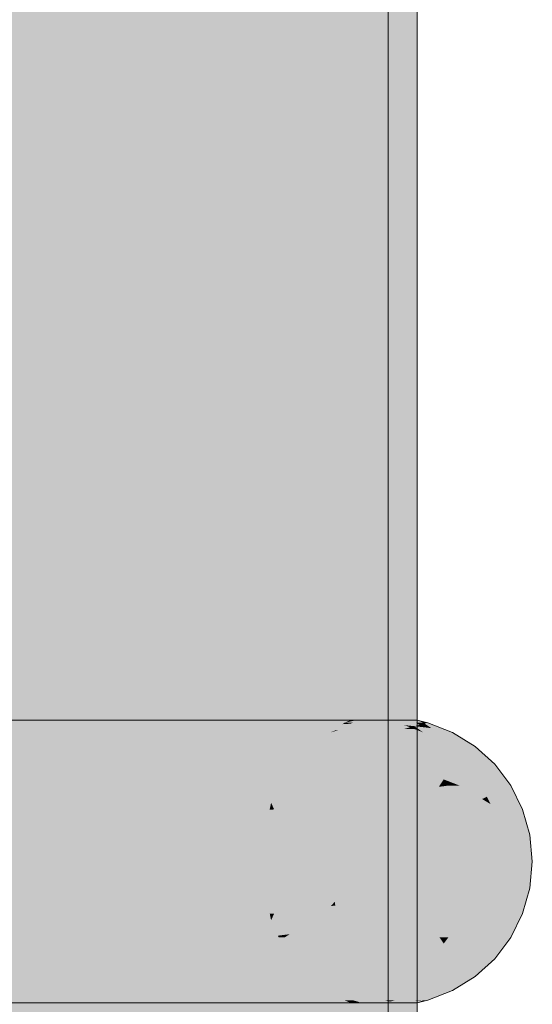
# Model space of a CAD drawing. Extents: x -299 to 601, y -39 to 381.
# Tile 128 of 252: x -132.773 to -132.595, y 137.309 to 137.65. Entities that reach past the tile are written whole.
import ezdxf

# ---------------------------------------------------------------- set-up
doc = ezdxf.new("R2010")
doc.units = 0
doc.layers.get('0').update_dxf_attribs({"lineweight": 35})
doc.layers.add('L_Bauteil', color=7, linetype='Continuous', lineweight=5, true_color=0xababab)
doc.layers.add('L_Bauteil-Shading', color=7, linetype='Continuous', lineweight=5, true_color=0xababab)

# ---------------------------------------------------------------- blocks, each defined once
blk = doc.blocks.new('Shading-A06HSX5GNL', base_point=(-134.21442, 137.3093))
at = {"layer": 'L_Bauteil-Shading', "color": 252, "true_color": 0x8c9299}
for points in [[(-132.77023, 136.30827), (-132.80396, 140.90106), (-132.84102, 136.30827), (-132.84102, 140.97038)], [(-132.80396, 140.90106), (-132.77023, 136.30827), (-132.77023, 138.5278)], [(-132.73871, 140.77898), (-132.77023, 140.83798), (-132.73871, 136.30827), (-132.77023, 138.5278)], [(-132.77023, 136.30827), (-132.73871, 136.30827), (-132.77023, 138.5278)], [(-132.75226, 137.89954), (-132.72946, 136.30827), (-132.72946, 137.90919)], [(-132.84406, 137.86066), (-132.84406, 136.30827), (-132.75226, 137.89954), (-132.72946, 136.30827)]]:
    blk.add_solid(points, dxfattribs=at)
at = {"layer": 'L_Bauteil-Shading', "color": 8, "true_color": 0x7b8086}
for points in [[(-132.71928, 140.71497), (-132.73871, 140.77898), (-132.71928, 136.30827), (-132.73871, 136.30827)], [(-132.6757, 136.30827), (-132.70691, 140.67416), (-132.71928, 136.30827), (-132.71928, 140.71497)], [(-132.70691, 140.67416), (-132.6757, 136.30827), (-132.6757, 137.10741)], [(-132.6757, 140.57129), (-132.70691, 140.67416), (-132.6757, 137.10741)], [(-132.66872, 140.54825), (-132.6757, 140.57129), (-132.66872, 136.30827), (-132.6757, 137.10741)], [(-132.67358, 137.97343), (-132.65891, 136.30827), (-132.65891, 137.98013)], [(-132.72946, 137.94791), (-132.72946, 136.30827), (-132.67358, 137.97343), (-132.65891, 136.30827)]]:
    blk.add_solid(points, dxfattribs=at)
at = {"layer": 'L_Bauteil-Shading', "color": 251, "true_color": 0x686d72}
for points in [[(-132.65695, 140.28084), (-132.65726, 140.43198), (-132.66872, 136.30827), (-132.66872, 140.54825)], [(-132.64902, 140.34828), (-132.65726, 140.43198), (-132.64902, 137.64183)], [(-132.65726, 140.43198), (-132.64902, 136.30827), (-132.64902, 137.64183)], [(-132.65695, 140.28084), (-132.66872, 136.30827), (-132.65695, 136.30827)], [(-132.64902, 136.30827), (-132.65695, 140.28084), (-132.65695, 136.30827)], [(-132.63507, 137.40727), (-132.63507, 138.86829), (-132.63765, 137.4073), (-132.63765, 138.89435)], [(-132.64902, 138.00978), (-132.64508, 136.70673), (-132.64508, 138.00983)], [(-132.64902, 138.00978), (-132.64902, 137.64183), (-132.64508, 136.70673), (-132.64626, 136.70674)], [(-132.6469, 136.30827), (-132.63765, 137.17044), (-132.6469, 138.00668), (-132.64021, 138.00984)], [(-132.64021, 138.00984), (-132.63765, 137.17044), (-132.64014, 138.00987)], [(-132.64014, 138.00987), (-132.63765, 137.17044), (-132.63765, 138.01106)], [(-132.65169, 138.00441), (-132.6469, 136.30827), (-132.6469, 138.00668)], [(-132.65891, 136.30827), (-132.6469, 136.30827), (-132.65891, 138.00099), (-132.65169, 138.00441)], [(-132.64902, 137.64183), (-132.64902, 136.70679), (-132.64626, 136.70674)], [(-132.68855, 137.40436), (-132.70576, 137.40637), (-132.71182, 137.40489), (-132.71538, 137.40637)], [(-132.68759, 137.40424), (-132.66096, 137.40587), (-132.70576, 137.40637), (-132.66023, 137.40637)], [(-132.68651, 137.40431), (-132.66389, 137.40378), (-132.66096, 137.40587)], [(-132.66389, 137.40378), (-132.66338, 137.40376), (-132.66096, 137.40587), (-132.65819, 137.40604)], [(-132.65819, 137.40604), (-132.66338, 137.40376), (-132.65257, 137.40637), (-132.6624, 137.40375)], [(-132.65257, 137.40637), (-132.6624, 137.40375), (-132.64767, 137.40445), (-132.64909, 137.40344)], [(-132.66096, 137.40587), (-132.65819, 137.40604), (-132.66023, 137.40637), (-132.65739, 137.40637)], [(-132.65257, 137.40637), (-132.65739, 137.40637), (-132.65819, 137.40604)], [(-132.63765, 137.17044), (-132.63507, 136.30827), (-132.63765, 137.4073), (-132.63507, 137.40727)], [(-132.68759, 137.40424), (-132.68855, 137.40436), (-132.70735, 137.40305), (-132.71182, 137.40489)], [(-132.68759, 137.40424), (-132.70735, 137.40305), (-132.67732, 137.40305)], [(-132.67732, 137.40305), (-132.68651, 137.40431), (-132.68759, 137.40424)], [(-132.67732, 137.40305), (-132.66507, 137.40305), (-132.68651, 137.40431), (-132.66338, 137.40376)], [(-132.66338, 137.40376), (-132.66507, 137.40305), (-132.6624, 137.40375)], [(-132.6624, 137.40375), (-132.66507, 137.40305), (-132.64909, 137.40344), (-132.64966, 137.40305)], [(-132.64966, 137.40305), (-132.6441, 137.40305), (-132.64767, 137.40445)], [(-132.68855, 137.31221), (-132.67732, 137.31352), (-132.71182, 137.31166), (-132.70735, 137.31352)], [(-132.66338, 137.31279), (-132.66507, 137.31352), (-132.68855, 137.31221), (-132.67732, 137.31352)], [(-132.66302, 137.31264), (-132.64932, 137.31328), (-132.66507, 137.31352), (-132.64966, 137.31352)], [(-132.65739, 137.3102), (-132.64932, 137.31328), (-132.66302, 137.31264)], [(-132.65739, 137.3102), (-132.65257, 137.3102), (-132.64932, 137.31328), (-132.64767, 137.31212)], [(-132.64932, 137.31328), (-132.6441, 137.31352), (-132.64966, 137.31352)], [(-132.64767, 137.31212), (-132.6441, 137.31352), (-132.64932, 137.31328)], [(-132.69939, 137.31094), (-132.68855, 137.31221), (-132.71538, 137.3102), (-132.71182, 137.31166)], [(-132.69939, 137.31094), (-132.71538, 137.3102), (-132.70576, 137.3102)], [(-132.70576, 137.3102), (-132.66023, 137.3102), (-132.69939, 137.31094), (-132.66367, 137.31261)], [(-132.69939, 137.31094), (-132.66302, 137.31264), (-132.68855, 137.31221), (-132.66338, 137.31279)], [(-132.66023, 137.3102), (-132.65739, 137.3102), (-132.66367, 137.31261), (-132.66302, 137.31264)]]:
    blk.add_solid(points, dxfattribs=at)
at = {"layer": 'L_Bauteil-Shading', "color": 8, "true_color": 0x696e73}
for points in [[(-132.76724, 137.40727), (-132.8208, 137.40727), (-132.74896, 137.407), (-132.81767, 137.40637)], [(-132.81767, 137.40637), (-132.74141, 137.40637), (-132.74896, 137.407), (-132.7328, 137.40675)], [(-132.72589, 137.40721), (-132.72543, 137.40727), (-132.74896, 137.407), (-132.76724, 137.40727)], [(-132.7328, 137.40675), (-132.72742, 137.407), (-132.74896, 137.407), (-132.72589, 137.40721)], [(-132.71538, 137.40637), (-132.71881, 137.40727), (-132.74141, 137.40637), (-132.72176, 137.40724)], [(-132.72742, 137.407), (-132.72176, 137.40724), (-132.72589, 137.40721)], [(-132.71881, 137.40727), (-132.72543, 137.40727), (-132.72589, 137.40721)], [(-132.81767, 137.3102), (-132.8208, 137.3093), (-132.74141, 137.3102), (-132.73721, 137.31)], [(-132.7328, 137.30981), (-132.73721, 137.31), (-132.76724, 137.3093), (-132.8208, 137.3093)], [(-132.73721, 137.31), (-132.71538, 137.3102), (-132.74141, 137.3102)], [(-132.72115, 137.3093), (-132.71881, 137.3093), (-132.73721, 137.31), (-132.71538, 137.3102)], [(-132.72742, 137.30957), (-132.7328, 137.30981), (-132.72543, 137.3093), (-132.76724, 137.3093)], [(-132.72543, 137.3093), (-132.72115, 137.3093), (-132.72742, 137.30957)]]:
    blk.add_solid(points, dxfattribs=at)
at = {"layer": 'L_Bauteil-Shading', "color": 8, "true_color": 0x6e7379}
for points in [[(-132.7673, 137.40456), (-132.74141, 137.40637), (-132.8161, 137.40565), (-132.81767, 137.40637)], [(-132.77428, 137.40431), (-132.7673, 137.40456), (-132.81253, 137.40521), (-132.8161, 137.40565)], [(-132.7673, 137.40456), (-132.77165, 137.40424), (-132.71538, 137.40637), (-132.76549, 137.4041)], [(-132.71538, 137.40637), (-132.74141, 137.40637), (-132.7673, 137.40456)], [(-132.71538, 137.40637), (-132.76549, 137.4041), (-132.72012, 137.40305), (-132.72112, 137.40305)], [(-132.71538, 137.40637), (-132.72012, 137.40305), (-132.71182, 137.40489)], [(-132.79472, 137.40305), (-132.78876, 137.40305), (-132.77428, 137.40431), (-132.77165, 137.40424)], [(-132.77165, 137.40424), (-132.78876, 137.40305), (-132.76549, 137.4041)], [(-132.76549, 137.4041), (-132.78876, 137.40305), (-132.72112, 137.40305)], [(-132.77165, 137.40424), (-132.7673, 137.40456), (-132.77428, 137.40431)], [(-132.72012, 137.40305), (-132.70735, 137.40305), (-132.71182, 137.40489)], [(-132.77165, 137.31232), (-132.78876, 137.31352), (-132.81253, 137.31134), (-132.79472, 137.31352)], [(-132.78876, 137.31352), (-132.77165, 137.31232), (-132.72112, 137.31352)], [(-132.77165, 137.31232), (-132.76431, 137.3118), (-132.72012, 137.31352), (-132.71861, 137.31319)], [(-132.77165, 137.31232), (-132.72012, 137.31352), (-132.72112, 137.31352)], [(-132.71861, 137.31319), (-132.70735, 137.31352), (-132.72012, 137.31352)], [(-132.71182, 137.31166), (-132.70735, 137.31352), (-132.71861, 137.31319)], [(-132.76431, 137.3118), (-132.8161, 137.31091), (-132.81767, 137.3102)], [(-132.76431, 137.3118), (-132.81767, 137.3102), (-132.74141, 137.3102)], [(-132.8161, 137.31091), (-132.76431, 137.3118), (-132.81253, 137.31134), (-132.77165, 137.31232)], [(-132.74141, 137.3102), (-132.71861, 137.31319), (-132.76431, 137.3118)], [(-132.74141, 137.3102), (-132.71538, 137.3102), (-132.71861, 137.31319), (-132.71182, 137.31166)]]:
    blk.add_solid(points, dxfattribs=at)
at = {"layer": 'L_Bauteil-Shading', "color": 252, "true_color": 0x8a8f97}
for points in [[(-132.71881, 137.3093), (-132.71881, 137.40727), (-132.81055, 137.3093), (-132.81055, 137.31914)], [(-132.71881, 137.40727), (-132.81055, 137.40727), (-132.81055, 137.31914)]]:
    blk.add_solid(points, dxfattribs=at)
at = {"layer": 'L_Bauteil-Shading', "color": 8, "true_color": 0x797e85}
for points in [[(-132.6944, 137.40727), (-132.71881, 137.40727), (-132.6944, 137.34747), (-132.71881, 137.3093)], [(-132.68388, 137.36392), (-132.68388, 137.40727), (-132.6944, 137.34747), (-132.6944, 137.40727)], [(-132.65619, 137.3093), (-132.65619, 137.40727), (-132.68388, 137.3093), (-132.68388, 137.36392)], [(-132.65619, 137.40727), (-132.68388, 137.40727), (-132.68388, 137.36392)], [(-132.68388, 137.3093), (-132.68388, 137.36392), (-132.6944, 137.3093), (-132.6944, 137.34747)], [(-132.6944, 137.34747), (-132.71881, 137.3093), (-132.6944, 137.3093)]]:
    blk.add_solid(points, dxfattribs=at)
at = {"layer": 'L_Bauteil-Shading', "color": 251, "true_color": 0x65696f}
for points in [[(-132.71794, 137.40727), (-132.71881, 137.40727), (-132.70741, 137.40649), (-132.71538, 137.40637)], [(-132.71794, 137.40727), (-132.70741, 137.40649), (-132.67966, 137.40727), (-132.66771, 137.40709)], [(-132.70741, 137.40649), (-132.71538, 137.40637), (-132.70576, 137.40637)], [(-132.66771, 137.40709), (-132.70741, 137.40649), (-132.65891, 137.40697), (-132.66022, 137.40637)], [(-132.70576, 137.40637), (-132.66023, 137.40637), (-132.70741, 137.40649), (-132.66022, 137.40637)], [(-132.66771, 137.40709), (-132.65829, 137.40724), (-132.67966, 137.40727), (-132.65822, 137.40727)], [(-132.65829, 137.40724), (-132.66771, 137.40709), (-132.65891, 137.40697)], [(-132.66023, 137.40637), (-132.65739, 137.40637), (-132.66022, 137.40637)], [(-132.66022, 137.40637), (-132.65619, 137.40727), (-132.65829, 137.40724)], [(-132.66022, 137.40637), (-132.65739, 137.40637), (-132.65619, 137.40727), (-132.65511, 137.407)], [(-132.65829, 137.40724), (-132.65619, 137.40727), (-132.65822, 137.40727)], [(-132.65257, 137.40637), (-132.65511, 137.407), (-132.65739, 137.40637)], [(-132.62514, 137.39818), (-132.6364, 137.39818), (-132.62192, 137.39525), (-132.6297, 137.39197)], [(-132.62192, 137.39525), (-132.6297, 137.39197), (-132.61832, 137.39197)], [(-132.61494, 137.39818), (-132.62514, 137.39818), (-132.62192, 137.39525)], [(-132.60812, 137.39197), (-132.61494, 137.39818), (-132.61832, 137.39197), (-132.62192, 137.39525)], [(-132.61832, 137.3246), (-132.6297, 137.3246), (-132.62155, 137.32164), (-132.6364, 137.31837)], [(-132.61494, 137.31837), (-132.60812, 137.3246), (-132.62514, 137.31837), (-132.62155, 137.32164)], [(-132.60812, 137.3246), (-132.61832, 137.3246), (-132.62155, 137.32164)], [(-132.62155, 137.32164), (-132.6364, 137.31837), (-132.62514, 137.31837)], [(-132.70576, 137.3102), (-132.71538, 137.3102), (-132.71776, 137.30931), (-132.71881, 137.3093)], [(-132.65891, 137.3096), (-132.66002, 137.31009), (-132.67966, 137.3093), (-132.71881, 137.3093)], [(-132.66023, 137.3102), (-132.70576, 137.3102), (-132.66002, 137.31009), (-132.71776, 137.30931)], [(-132.65717, 137.31012), (-132.65739, 137.3102), (-132.66002, 137.31009), (-132.66023, 137.3102)], [(-132.65717, 137.31012), (-132.66002, 137.31009), (-132.65619, 137.3093), (-132.65822, 137.3093)], [(-132.65717, 137.31012), (-132.65257, 137.3102), (-132.65739, 137.3102)], [(-132.65511, 137.30956), (-132.65257, 137.3102), (-132.65717, 137.31012)], [(-132.65717, 137.31012), (-132.65619, 137.3093), (-132.65511, 137.30956)], [(-132.65822, 137.3093), (-132.65891, 137.3096), (-132.67966, 137.3093)]]:
    blk.add_solid(points, dxfattribs=at)
at = {"layer": 'L_Bauteil-Shading', "color": 251, "true_color": 0x686c72}
for points in [[(-132.63878, 137.40727), (-132.65619, 137.40727), (-132.63878, 137.39008), (-132.65619, 137.3093)], [(-132.63507, 137.3093), (-132.63507, 137.40727), (-132.63878, 137.3093), (-132.63878, 137.39008)], [(-132.63507, 137.40727), (-132.63878, 137.40727), (-132.63878, 137.39008)], [(-132.63878, 137.39008), (-132.65619, 137.3093), (-132.63878, 137.3093)], [(-132.60612, 137.36746), (-132.61771, 137.36746), (-132.60573, 137.36317), (-132.61687, 137.35828)], [(-132.59593, 137.36746), (-132.60612, 137.36746), (-132.60573, 137.36317)], [(-132.59508, 137.35828), (-132.59593, 137.36746), (-132.60527, 137.35828), (-132.60573, 137.36317)], [(-132.60573, 137.36317), (-132.61687, 137.35828), (-132.60527, 137.35828)], [(-132.60527, 137.35828), (-132.61687, 137.35828), (-132.60567, 137.35397), (-132.61771, 137.34909)], [(-132.59593, 137.34909), (-132.59508, 137.35828), (-132.60612, 137.34909), (-132.60567, 137.35397)], [(-132.59508, 137.35828), (-132.60527, 137.35828), (-132.60567, 137.35397)], [(-132.60567, 137.35397), (-132.61771, 137.34909), (-132.60612, 137.34909)]]:
    blk.add_solid(points, dxfattribs=at)
at = {"layer": 'L_Bauteil-Shading', "color": 251, "true_color": 0x61656a}
for points in [[(-132.64897, 137.40656), (-132.65619, 137.40727), (-132.65511, 137.407)], [(-132.64897, 137.40656), (-132.64426, 137.4068), (-132.65619, 137.40727), (-132.64619, 137.40727)], [(-132.65511, 137.407), (-132.65257, 137.40637), (-132.64897, 137.40656)], [(-132.64897, 137.40656), (-132.65257, 137.40637), (-132.64641, 137.40637)], [(-132.64641, 137.40637), (-132.64252, 137.40637), (-132.64897, 137.40656), (-132.64426, 137.4068)], [(-132.64619, 137.40727), (-132.64426, 137.4068), (-132.63756, 137.40727), (-132.63728, 137.40715)], [(-132.63728, 137.40715), (-132.64426, 137.4068), (-132.63539, 137.40637), (-132.64252, 137.40637)], [(-132.63728, 137.40715), (-132.63507, 137.40727), (-132.63756, 137.40727)], [(-132.63507, 137.40727), (-132.63728, 137.40715), (-132.63292, 137.40637), (-132.63539, 137.40637)], [(-132.63292, 137.40637), (-132.63139, 137.40637), (-132.63507, 137.40727)], [(-132.64641, 137.3102), (-132.65511, 137.30956), (-132.64445, 137.30972), (-132.65619, 137.3093)], [(-132.65257, 137.3102), (-132.65511, 137.30956), (-132.64641, 137.3102)], [(-132.64641, 137.3102), (-132.64445, 137.30972), (-132.64252, 137.3102)], [(-132.63577, 137.31003), (-132.64445, 137.30972), (-132.63756, 137.3093), (-132.64619, 137.3093)], [(-132.63539, 137.3102), (-132.64252, 137.3102), (-132.63577, 137.31003), (-132.64445, 137.30972)], [(-132.63306, 137.31013), (-132.63577, 137.31003), (-132.63507, 137.3093), (-132.63756, 137.3093)], [(-132.63292, 137.3102), (-132.63539, 137.3102), (-132.63306, 137.31013), (-132.63577, 137.31003)], [(-132.63507, 137.3093), (-132.63139, 137.3102), (-132.63306, 137.31013)], [(-132.63306, 137.31013), (-132.63139, 137.3102), (-132.63292, 137.3102)], [(-132.65619, 137.3093), (-132.64619, 137.3093), (-132.64445, 137.30972)]]:
    blk.add_solid(points, dxfattribs=at)
at = {"layer": 'L_Bauteil-Shading', "color": 251, "true_color": 0x62666b}
for points in [[(-132.64185, 137.40431), (-132.65257, 137.40637), (-132.64767, 137.40445)], [(-132.64185, 137.40431), (-132.63956, 137.40558), (-132.65257, 137.40637), (-132.64641, 137.40637)], [(-132.64252, 137.40637), (-132.64641, 137.40637), (-132.64087, 137.40573)], [(-132.64252, 137.40637), (-132.64087, 137.40573), (-132.63539, 137.40637), (-132.63513, 137.40619)], [(-132.63747, 137.40479), (-132.63956, 137.40558), (-132.63947, 137.40425), (-132.64185, 137.40431)], [(-132.63513, 137.40619), (-132.64087, 137.40573), (-132.63426, 137.40562), (-132.63597, 137.40517)], [(-132.63597, 137.40517), (-132.63956, 137.40558), (-132.63747, 137.40479)], [(-132.63426, 137.40562), (-132.63597, 137.40517), (-132.63307, 137.40485)], [(-132.63513, 137.40619), (-132.63292, 137.40637), (-132.63539, 137.40637)], [(-132.63292, 137.40637), (-132.63513, 137.40619), (-132.63248, 137.40608), (-132.63426, 137.40562)], [(-132.63248, 137.40608), (-132.63426, 137.40562), (-132.63008, 137.4045), (-132.63307, 137.40485)], [(-132.63248, 137.40608), (-132.63139, 137.40637), (-132.63292, 137.40637)], [(-132.63008, 137.4045), (-132.62508, 137.40393), (-132.63248, 137.40608), (-132.63139, 137.40637)], [(-132.6441, 137.40305), (-132.64185, 137.40431), (-132.64767, 137.40445)], [(-132.64185, 137.40431), (-132.6441, 137.40305), (-132.63947, 137.40425)], [(-132.63947, 137.40425), (-132.6441, 137.40305), (-132.63591, 137.40417), (-132.63298, 137.40305)], [(-132.63747, 137.40479), (-132.63947, 137.40425), (-132.63591, 137.40417)], [(-132.63747, 137.40479), (-132.63591, 137.40417), (-132.63597, 137.40517), (-132.63452, 137.40414)], [(-132.63597, 137.40517), (-132.63452, 137.40414), (-132.62508, 137.40393)], [(-132.63591, 137.40417), (-132.63298, 137.40305), (-132.63452, 137.40414)], [(-132.63452, 137.40414), (-132.63298, 137.40305), (-132.62508, 137.40393), (-132.62279, 137.40305)], [(-132.63591, 137.31239), (-132.63298, 137.31352), (-132.64767, 137.31212), (-132.6441, 137.31352)], [(-132.63216, 137.31247), (-132.62279, 137.31352), (-132.63591, 137.31239), (-132.63298, 137.31352)], [(-132.62508, 137.31264), (-132.62279, 137.31352), (-132.63216, 137.31247)], [(-132.63712, 137.31192), (-132.63591, 137.31239), (-132.65257, 137.3102), (-132.64767, 137.31212)], [(-132.64641, 137.3102), (-132.63956, 137.31097), (-132.65257, 137.3102), (-132.63712, 137.31192)], [(-132.64641, 137.3102), (-132.64252, 137.3102), (-132.64087, 137.31082)], [(-132.63307, 137.31172), (-132.64087, 137.31082), (-132.63539, 137.3102), (-132.64252, 137.3102)], [(-132.63712, 137.31192), (-132.63956, 137.31097), (-132.63216, 137.31247), (-132.62508, 137.31264)], [(-132.63712, 137.31192), (-132.63216, 137.31247), (-132.63591, 137.31239)], [(-132.63008, 137.31206), (-132.63307, 137.31172), (-132.63292, 137.3102), (-132.63539, 137.3102)], [(-132.63292, 137.3102), (-132.63139, 137.3102), (-132.63008, 137.31206), (-132.62508, 137.31264)]]:
    blk.add_solid(points, dxfattribs=at)
at = {"layer": 'L_Bauteil-Shading', "color": 8, "true_color": 0x757a81}
for points in [[(-132.8037, 137.39818), (-132.72223, 137.40228), (-132.78876, 137.40305), (-132.72012, 137.40305)], [(-132.72223, 137.40228), (-132.8037, 137.39818), (-132.73373, 137.39818)], [(-132.70004, 137.39818), (-132.70735, 137.40305), (-132.73373, 137.39818), (-132.72223, 137.40228)], [(-132.72223, 137.40228), (-132.70735, 137.40305), (-132.72012, 137.40305)], [(-132.79483, 137.31421), (-132.73004, 137.31706), (-132.8037, 137.31837), (-132.73373, 137.31837)], [(-132.78876, 137.31352), (-132.72012, 137.31352), (-132.79483, 137.31421), (-132.73004, 137.31706)], [(-132.73004, 137.31706), (-132.70004, 137.31837), (-132.73373, 137.31837)], [(-132.72012, 137.31352), (-132.70735, 137.31352), (-132.73004, 137.31706), (-132.70004, 137.31837)]]:
    blk.add_solid(points, dxfattribs=at)
at = {"layer": 'L_Bauteil-Shading', "color": 8, "true_color": 0x6d7177}
for points in [[(-132.66806, 137.40096), (-132.70735, 137.40305), (-132.70004, 137.39818)], [(-132.66806, 137.40096), (-132.66766, 137.40123), (-132.70735, 137.40305), (-132.67732, 137.40305)], [(-132.66766, 137.40123), (-132.66507, 137.40305), (-132.67732, 137.40305)], [(-132.67206, 137.39818), (-132.65396, 137.39818), (-132.66806, 137.40096), (-132.65012, 137.40251)], [(-132.66806, 137.40096), (-132.65012, 137.40251), (-132.66507, 137.40305), (-132.64966, 137.40305)], [(-132.65396, 137.39818), (-132.6364, 137.39818), (-132.65012, 137.40251), (-132.6441, 137.40305)], [(-132.65012, 137.40251), (-132.6441, 137.40305), (-132.64966, 137.40305)], [(-132.66806, 137.40096), (-132.70004, 137.39818), (-132.67206, 137.39818)], [(-132.67206, 137.31837), (-132.70004, 137.31837), (-132.66885, 137.31616), (-132.70735, 137.31352)], [(-132.66885, 137.31616), (-132.65295, 137.31725), (-132.67206, 137.31837), (-132.65396, 137.31837)], [(-132.66507, 137.31352), (-132.64966, 137.31352), (-132.66885, 137.31616), (-132.65295, 137.31725)], [(-132.65295, 137.31725), (-132.6364, 137.31837), (-132.65396, 137.31837)], [(-132.64966, 137.31352), (-132.6441, 137.31352), (-132.65295, 137.31725), (-132.6364, 137.31837)], [(-132.66766, 137.31532), (-132.66885, 137.31616), (-132.67732, 137.31352), (-132.70735, 137.31352)], [(-132.66507, 137.31352), (-132.66766, 137.31532), (-132.67732, 137.31352)]]:
    blk.add_solid(points, dxfattribs=at)
at = {"layer": 'L_Bauteil-Shading', "color": 251, "true_color": 0x64686d}
for points in [[(-132.63298, 137.40305), (-132.6441, 137.40305), (-132.62926, 137.40073), (-132.6364, 137.39818)], [(-132.62279, 137.40305), (-132.63298, 137.40305), (-132.62926, 137.40073)], [(-132.61494, 137.39818), (-132.62279, 137.40305), (-132.62514, 137.39818), (-132.62926, 137.40073)], [(-132.62926, 137.40073), (-132.6364, 137.39818), (-132.62514, 137.39818)], [(-132.62514, 137.31837), (-132.6364, 137.31837), (-132.62889, 137.31606), (-132.6441, 137.31352)], [(-132.62279, 137.31352), (-132.61494, 137.31837), (-132.63298, 137.31352), (-132.62889, 137.31606)], [(-132.61494, 137.31837), (-132.62514, 137.31837), (-132.62889, 137.31606)], [(-132.62889, 137.31606), (-132.6441, 137.31352), (-132.63298, 137.31352)]]:
    blk.add_solid(points, dxfattribs=at)
at = {"layer": 'L_Bauteil-Shading', "color": 8, "true_color": 0x7c8187}
for points in [[(-132.73373, 137.39818), (-132.8037, 137.39818), (-132.73836, 137.39575), (-132.7979, 137.39197)], [(-132.73836, 137.39575), (-132.7979, 137.39197), (-132.74556, 137.39197)], [(-132.69368, 137.39197), (-132.70004, 137.39818), (-132.74556, 137.39197), (-132.73836, 137.39575)], [(-132.70004, 137.39818), (-132.73373, 137.39818), (-132.73836, 137.39575)], [(-132.74556, 137.3246), (-132.7979, 137.3246), (-132.74052, 137.32195), (-132.8037, 137.31837)], [(-132.69368, 137.3246), (-132.74556, 137.3246), (-132.74052, 137.32195)], [(-132.70004, 137.31837), (-132.69368, 137.3246), (-132.73373, 137.31837), (-132.74052, 137.32195)], [(-132.74052, 137.32195), (-132.8037, 137.31837), (-132.73373, 137.31837)]]:
    blk.add_solid(points, dxfattribs=at)
at = {"layer": 'L_Bauteil-Shading', "color": 8, "true_color": 0x71757b}
for points in [[(-132.67206, 137.39818), (-132.70004, 137.39818), (-132.6763, 137.39384), (-132.69368, 137.39197)], [(-132.67813, 137.39197), (-132.6577, 137.39197), (-132.6763, 137.39384), (-132.65518, 137.39615)], [(-132.6763, 137.39384), (-132.65518, 137.39615), (-132.67206, 137.39818), (-132.65396, 137.39818)], [(-132.6577, 137.39197), (-132.6297, 137.39197), (-132.65518, 137.39615), (-132.6364, 137.39818)], [(-132.65518, 137.39615), (-132.6364, 137.39818), (-132.65396, 137.39818)], [(-132.6763, 137.39384), (-132.69368, 137.39197), (-132.67813, 137.39197)], [(-132.67813, 137.3246), (-132.69368, 137.3246), (-132.67429, 137.32065), (-132.70004, 137.31837)], [(-132.67429, 137.32065), (-132.65628, 137.32225), (-132.67813, 137.3246), (-132.6577, 137.3246)], [(-132.65628, 137.32225), (-132.6297, 137.3246), (-132.6577, 137.3246)], [(-132.65396, 137.31837), (-132.6364, 137.31837), (-132.65628, 137.32225), (-132.6297, 137.3246)], [(-132.67429, 137.32065), (-132.70004, 137.31837), (-132.67206, 137.31837)], [(-132.67206, 137.31837), (-132.65396, 137.31837), (-132.67429, 137.32065), (-132.65628, 137.32225)]]:
    blk.add_solid(points, dxfattribs=at)
at = {"layer": 'L_Bauteil-Shading', "color": 252, "true_color": 0x81868d}
for points in [[(-132.74556, 137.39197), (-132.7979, 137.39197), (-132.75113, 137.38771), (-132.79317, 137.3846)], [(-132.69368, 137.39197), (-132.74556, 137.39197), (-132.75113, 137.38771)], [(-132.70859, 137.3846), (-132.69141, 137.38873), (-132.75113, 137.38771), (-132.69368, 137.39197)], [(-132.68849, 137.3846), (-132.69141, 137.38873), (-132.70859, 137.3846)], [(-132.75113, 137.38771), (-132.79317, 137.3846), (-132.7552, 137.3846)], [(-132.70859, 137.3846), (-132.75113, 137.38771), (-132.7552, 137.3846)], [(-132.7552, 137.33195), (-132.79317, 137.33195), (-132.7498, 137.32784), (-132.7979, 137.3246)], [(-132.70419, 137.3309), (-132.70859, 137.33195), (-132.7498, 137.32784), (-132.7552, 137.33195)], [(-132.74556, 137.3246), (-132.70419, 137.3309), (-132.7498, 137.32784)], [(-132.74556, 137.3246), (-132.69368, 137.3246), (-132.70419, 137.3309), (-132.69141, 137.32782)], [(-132.68849, 137.33195), (-132.70859, 137.33195), (-132.70419, 137.3309)], [(-132.69141, 137.32782), (-132.68849, 137.33195), (-132.70419, 137.3309)], [(-132.7979, 137.3246), (-132.74556, 137.3246), (-132.7498, 137.32784)]]:
    blk.add_solid(points, dxfattribs=at)
at = {"layer": 'L_Bauteil-Shading', "color": 8, "true_color": 0x74797f}
for points in [[(-132.6826, 137.38535), (-132.67813, 137.39197), (-132.69141, 137.38873), (-132.69368, 137.39197)], [(-132.6826, 137.38535), (-132.65923, 137.38826), (-132.67813, 137.39197), (-132.6577, 137.39197)], [(-132.6297, 137.39197), (-132.65939, 137.38786), (-132.62726, 137.3846), (-132.66075, 137.3846)], [(-132.65939, 137.38786), (-132.6297, 137.39197), (-132.65923, 137.38826)], [(-132.65923, 137.38826), (-132.6297, 137.39197), (-132.6577, 137.39197)], [(-132.6297, 137.39197), (-132.62726, 137.3846), (-132.62582, 137.38673)], [(-132.6826, 137.38535), (-132.69141, 137.38873), (-132.68285, 137.38531)], [(-132.69141, 137.38873), (-132.68849, 137.3846), (-132.68285, 137.38531)], [(-132.6826, 137.38535), (-132.68849, 137.3846), (-132.68309, 137.3846)], [(-132.6826, 137.38535), (-132.68309, 137.3846), (-132.65923, 137.38826), (-132.65939, 137.38786)], [(-132.65939, 137.38786), (-132.68309, 137.3846), (-132.66075, 137.3846)], [(-132.62726, 137.3846), (-132.62424, 137.3846), (-132.62582, 137.38673)], [(-132.67917, 137.32613), (-132.68266, 137.33133), (-132.69368, 137.3246), (-132.69141, 137.32782)], [(-132.68266, 137.33133), (-132.68309, 137.33195), (-132.69141, 137.32782), (-132.68849, 137.33195)], [(-132.68309, 137.33195), (-132.67917, 137.32613), (-132.66075, 137.33195), (-132.65921, 137.32825)], [(-132.65921, 137.32825), (-132.62706, 137.33167), (-132.66075, 137.33195), (-132.62726, 137.33195)], [(-132.6588, 137.32727), (-132.62706, 137.33167), (-132.65921, 137.32825)], [(-132.62706, 137.33167), (-132.6588, 137.32727), (-132.6297, 137.3246), (-132.6577, 137.3246)], [(-132.62706, 137.33167), (-132.6297, 137.3246), (-132.62582, 137.32982)], [(-132.62706, 137.33167), (-132.62424, 137.33195), (-132.62726, 137.33195)], [(-132.62582, 137.32982), (-132.62424, 137.33195), (-132.62706, 137.33167)], [(-132.67917, 137.32613), (-132.67813, 137.3246), (-132.65921, 137.32825), (-132.6588, 137.32727)], [(-132.6588, 137.32727), (-132.67813, 137.3246), (-132.6577, 137.3246)], [(-132.67917, 137.32613), (-132.69368, 137.3246), (-132.67813, 137.3246)]]:
    blk.add_solid(points, dxfattribs=at)
at = {"layer": 'L_Bauteil-Shading', "color": 251, "true_color": 0x666a70}
for points in [[(-132.61571, 137.3885), (-132.61832, 137.39197), (-132.62582, 137.38673), (-132.6297, 137.39197)], [(-132.60812, 137.39197), (-132.61832, 137.39197), (-132.61571, 137.3885)], [(-132.60257, 137.3846), (-132.60812, 137.39197), (-132.61276, 137.3846), (-132.61571, 137.3885)], [(-132.61571, 137.3885), (-132.62582, 137.38673), (-132.62245, 137.38542)], [(-132.61276, 137.3846), (-132.61571, 137.3885), (-132.62036, 137.3846), (-132.62245, 137.38542)], [(-132.62582, 137.38673), (-132.62424, 137.3846), (-132.62245, 137.38542)], [(-132.62245, 137.38542), (-132.62424, 137.3846), (-132.62036, 137.3846)], [(-132.61539, 137.32848), (-132.61276, 137.33195), (-132.62582, 137.32982), (-132.62036, 137.33195)], [(-132.62036, 137.33195), (-132.62424, 137.33195), (-132.62582, 137.32982)], [(-132.60812, 137.3246), (-132.60257, 137.33195), (-132.61832, 137.3246), (-132.61539, 137.32848)], [(-132.60257, 137.33195), (-132.61276, 137.33195), (-132.61539, 137.32848)], [(-132.61539, 137.32848), (-132.62582, 137.32982), (-132.6297, 137.3246)], [(-132.61539, 137.32848), (-132.6297, 137.3246), (-132.61832, 137.3246)]]:
    blk.add_solid(points, dxfattribs=at)
at = {"layer": 'L_Bauteil-Shading', "color": 252, "true_color": 0x858b92}
for points in [[(-132.79068, 137.37874), (-132.75891, 137.38029), (-132.79317, 137.3846), (-132.7552, 137.3846)], [(-132.76233, 137.37634), (-132.73122, 137.37634), (-132.76025, 137.37874), (-132.71439, 137.38249)], [(-132.76025, 137.37874), (-132.71439, 137.38249), (-132.75891, 137.38029)], [(-132.75891, 137.38029), (-132.71439, 137.38249), (-132.7552, 137.3846), (-132.70859, 137.3846)], [(-132.6862, 137.37634), (-132.71439, 137.38249), (-132.73122, 137.37634)], [(-132.6862, 137.37634), (-132.68573, 137.37866), (-132.71439, 137.38249), (-132.68849, 137.3846)], [(-132.68849, 137.3846), (-132.70859, 137.3846), (-132.71439, 137.38249)], [(-132.78723, 137.37654), (-132.76025, 137.37874), (-132.79068, 137.37874), (-132.75891, 137.38029)], [(-132.78691, 137.37634), (-132.76233, 137.37634), (-132.78723, 137.37654), (-132.76025, 137.37874)], [(-132.68466, 137.37634), (-132.68573, 137.37866), (-132.6862, 137.37634)], [(-132.79317, 137.33195), (-132.75754, 137.33467), (-132.79068, 137.33783), (-132.76006, 137.33759)], [(-132.79068, 137.33783), (-132.76006, 137.33759), (-132.78691, 137.34023), (-132.76233, 137.34023)], [(-132.76006, 137.33759), (-132.72319, 137.33728), (-132.76233, 137.34023), (-132.73122, 137.34023)], [(-132.75754, 137.33467), (-132.72319, 137.33728), (-132.76006, 137.33759)], [(-132.72319, 137.33728), (-132.75754, 137.33467), (-132.70859, 137.33195), (-132.7552, 137.33195)], [(-132.68617, 137.3401), (-132.6862, 137.34023), (-132.72319, 137.33728), (-132.73122, 137.34023)], [(-132.70859, 137.33195), (-132.68617, 137.3401), (-132.72319, 137.33728)], [(-132.70859, 137.33195), (-132.68849, 137.33195), (-132.68617, 137.3401), (-132.68573, 137.33791)], [(-132.68466, 137.34023), (-132.6862, 137.34023), (-132.68617, 137.3401)], [(-132.68573, 137.33791), (-132.68466, 137.34023), (-132.68617, 137.3401)], [(-132.75754, 137.33467), (-132.79317, 137.33195), (-132.7552, 137.33195)]]:
    blk.add_solid(points, dxfattribs=at)
at = {"layer": 'L_Bauteil-Shading', "color": 8, "true_color": 0x767b82}
for points in [[(-132.68309, 137.3846), (-132.68849, 137.3846), (-132.68573, 137.37866)], [(-132.68466, 137.37634), (-132.68309, 137.3846), (-132.68573, 137.37866)], [(-132.68309, 137.3846), (-132.68466, 137.37634), (-132.68108, 137.3846), (-132.67064, 137.37827)], [(-132.68108, 137.3846), (-132.67064, 137.37827), (-132.66075, 137.3846), (-132.66216, 137.37943)], [(-132.66299, 137.37634), (-132.63092, 137.37634), (-132.66216, 137.37943), (-132.62746, 137.38416)], [(-132.66216, 137.37943), (-132.62746, 137.38416), (-132.66075, 137.3846), (-132.62726, 137.3846)], [(-132.62019, 137.37634), (-132.62424, 137.3846), (-132.63092, 137.37634), (-132.62746, 137.38416)], [(-132.62746, 137.38416), (-132.62424, 137.3846), (-132.62726, 137.3846)], [(-132.67064, 137.37827), (-132.68466, 137.37634), (-132.66748, 137.37634)], [(-132.66748, 137.37634), (-132.66299, 137.37634), (-132.67064, 137.37827), (-132.66216, 137.37943)], [(-132.68573, 137.33791), (-132.68849, 137.33195), (-132.68336, 137.33258)], [(-132.68336, 137.33258), (-132.68466, 137.34023), (-132.68573, 137.33791)], [(-132.68466, 137.34023), (-132.68336, 137.33258), (-132.66748, 137.34023), (-132.67924, 137.33308)], [(-132.66748, 137.34023), (-132.67924, 137.33308), (-132.66299, 137.34023), (-132.66164, 137.33521)], [(-132.66164, 137.33521), (-132.63039, 137.33899), (-132.66299, 137.34023), (-132.63092, 137.34023)], [(-132.66075, 137.33195), (-132.62726, 137.33195), (-132.66164, 137.33521), (-132.63039, 137.33899)], [(-132.63039, 137.33899), (-132.62019, 137.34023), (-132.63092, 137.34023)], [(-132.62726, 137.33195), (-132.62424, 137.33195), (-132.63039, 137.33899), (-132.62019, 137.34023)], [(-132.67924, 137.33308), (-132.68108, 137.33195), (-132.66164, 137.33521), (-132.66075, 137.33195)], [(-132.68336, 137.33258), (-132.68849, 137.33195), (-132.68309, 137.33195)], [(-132.68336, 137.33258), (-132.68309, 137.33195), (-132.67924, 137.33308), (-132.68108, 137.33195)]]:
    blk.add_solid(points, dxfattribs=at)
at = {"layer": 'L_Bauteil-Shading', "color": 251, "true_color": 0x676b71}
for points in [[(-132.62036, 137.3846), (-132.62424, 137.3846), (-132.61252, 137.37994), (-132.62019, 137.37634)], [(-132.61082, 137.38072), (-132.61276, 137.3846), (-132.61252, 137.37994), (-132.62036, 137.3846)], [(-132.60257, 137.3846), (-132.61276, 137.3846), (-132.61082, 137.38072)], [(-132.59845, 137.37634), (-132.60257, 137.3846), (-132.60864, 137.37634), (-132.61082, 137.38072)], [(-132.60864, 137.37634), (-132.60956, 137.37817), (-132.62019, 137.37634), (-132.61252, 137.37994)], [(-132.60956, 137.37817), (-132.61082, 137.38072), (-132.61252, 137.37994)], [(-132.60956, 137.33838), (-132.60864, 137.34023), (-132.62424, 137.33195), (-132.62019, 137.34023)], [(-132.60956, 137.33838), (-132.62424, 137.33195), (-132.61584, 137.33464)], [(-132.61058, 137.33633), (-132.60956, 137.33838), (-132.61584, 137.33464)], [(-132.60257, 137.33195), (-132.59845, 137.34023), (-132.61276, 137.33195), (-132.61058, 137.33633)], [(-132.59845, 137.34023), (-132.60864, 137.34023), (-132.61058, 137.33633)], [(-132.61584, 137.33464), (-132.62424, 137.33195), (-132.62036, 137.33195)], [(-132.61276, 137.33195), (-132.61058, 137.33633), (-132.62036, 137.33195), (-132.61584, 137.33464)]]:
    blk.add_solid(points, dxfattribs=at)
at = {"layer": 'L_Bauteil-Shading', "color": 252, "true_color": 0x888e95}
for points in [[(-132.77953, 137.36816), (-132.76578, 137.36934), (-132.78691, 137.37634), (-132.76233, 137.37634)], [(-132.76578, 137.36934), (-132.73849, 137.3717), (-132.76233, 137.37634), (-132.73122, 137.37634)], [(-132.68721, 137.36746), (-132.68622, 137.37621), (-132.74512, 137.36746), (-132.73849, 137.3717)], [(-132.68622, 137.37621), (-132.6862, 137.37634), (-132.73849, 137.3717), (-132.73122, 137.37634)], [(-132.68231, 137.36746), (-132.68466, 137.37634), (-132.68721, 137.36746), (-132.68622, 137.37621)], [(-132.68466, 137.37634), (-132.6862, 137.37634), (-132.68622, 137.37621)], [(-132.76671, 137.36746), (-132.74512, 137.36746), (-132.76578, 137.36934), (-132.73849, 137.3717)], [(-132.77892, 137.36746), (-132.76671, 137.36746), (-132.77953, 137.36816), (-132.76578, 137.36934)], [(-132.78668, 137.34047), (-132.7634, 137.34239), (-132.77892, 137.34909), (-132.76671, 137.34909)], [(-132.7634, 137.34239), (-132.73792, 137.3445), (-132.76671, 137.34909), (-132.74512, 137.34909)], [(-132.68716, 137.34869), (-132.68721, 137.34909), (-132.73792, 137.3445), (-132.74512, 137.34909)], [(-132.6862, 137.34023), (-132.68716, 137.34869), (-132.73122, 137.34023), (-132.73792, 137.3445)], [(-132.68231, 137.34909), (-132.68721, 137.34909), (-132.68716, 137.34869)], [(-132.68466, 137.34023), (-132.68231, 137.34909), (-132.6862, 137.34023), (-132.68716, 137.34869)], [(-132.76233, 137.34023), (-132.73122, 137.34023), (-132.7634, 137.34239), (-132.73792, 137.3445)], [(-132.78691, 137.34023), (-132.76233, 137.34023), (-132.78668, 137.34047), (-132.7634, 137.34239)]]:
    blk.add_solid(points, dxfattribs=at)
at = {"layer": 'L_Bauteil-Shading', "color": 8, "true_color": 0x787d84}
for points in [[(-132.66748, 137.37634), (-132.68466, 137.37634), (-132.66188, 137.37039), (-132.68231, 137.36746)], [(-132.66299, 137.37634), (-132.66748, 137.37634), (-132.66364, 137.37225)], [(-132.66188, 137.37039), (-132.66299, 137.37634), (-132.66364, 137.37225)], [(-132.66188, 137.37039), (-132.63133, 137.37476), (-132.66299, 137.37634), (-132.63092, 137.37634)], [(-132.63318, 137.36746), (-132.63133, 137.37476), (-132.65913, 137.36746), (-132.66188, 137.37039)], [(-132.61771, 137.36746), (-132.62019, 137.37634), (-132.63318, 137.36746), (-132.63133, 137.37476)], [(-132.62019, 137.37634), (-132.63092, 137.37634), (-132.63133, 137.37476)], [(-132.66188, 137.37039), (-132.68231, 137.36746), (-132.65913, 137.36746)], [(-132.65913, 137.34909), (-132.68231, 137.34909), (-132.66504, 137.34282), (-132.68466, 137.34023)], [(-132.66344, 137.34303), (-132.65913, 137.34909), (-132.66364, 137.3443)], [(-132.66344, 137.34303), (-132.63268, 137.34711), (-132.65913, 137.34909), (-132.63318, 137.34909)], [(-132.61771, 137.34909), (-132.63318, 137.34909), (-132.63268, 137.34711)], [(-132.62019, 137.34023), (-132.61771, 137.34909), (-132.63092, 137.34023), (-132.63268, 137.34711)], [(-132.66504, 137.34282), (-132.66344, 137.34303), (-132.66364, 137.3443)], [(-132.66299, 137.34023), (-132.63092, 137.34023), (-132.66344, 137.34303), (-132.63268, 137.34711)], [(-132.66504, 137.34282), (-132.68466, 137.34023), (-132.66748, 137.34023)], [(-132.66748, 137.34023), (-132.66299, 137.34023), (-132.66504, 137.34282), (-132.66344, 137.34303)]]:
    blk.add_solid(points, dxfattribs=at)
at = {"layer": 'L_Bauteil-Shading', "color": 251, "true_color": 0x676c71}
for points in [[(-132.60864, 137.37634), (-132.62019, 137.37634), (-132.60747, 137.37219), (-132.61771, 137.36746)], [(-132.60747, 137.37219), (-132.60402, 137.37378), (-132.60864, 137.37634), (-132.60648, 137.37634)], [(-132.60402, 137.37378), (-132.59845, 137.37634), (-132.60648, 137.37634)], [(-132.59795, 137.36746), (-132.59593, 137.36746), (-132.60402, 137.37378), (-132.59845, 137.37634)], [(-132.60747, 137.37219), (-132.61771, 137.36746), (-132.60612, 137.36746)], [(-132.60612, 137.36746), (-132.59795, 137.36746), (-132.60747, 137.37219), (-132.60402, 137.37378)], [(-132.60612, 137.34909), (-132.61771, 137.34909), (-132.6073, 137.34492), (-132.62019, 137.34023)], [(-132.60864, 137.34023), (-132.60648, 137.34023), (-132.6073, 137.34492), (-132.59904, 137.34795)], [(-132.59593, 137.34909), (-132.60612, 137.34909), (-132.6073, 137.34492)], [(-132.60648, 137.34023), (-132.59845, 137.34023), (-132.59904, 137.34795), (-132.59593, 137.34909)], [(-132.6073, 137.34492), (-132.62019, 137.34023), (-132.60864, 137.34023)]]:
    blk.add_solid(points, dxfattribs=at)
at = {"layer": 'L_Bauteil-Shading', "color": 252, "true_color": 0x898f96}
for points in [[(-132.77647, 137.35919), (-132.76791, 137.35994), (-132.77892, 137.36746), (-132.76671, 137.36746)], [(-132.76791, 137.35994), (-132.74806, 137.36168), (-132.76671, 137.36746), (-132.74512, 137.36746)], [(-132.68755, 137.35828), (-132.68723, 137.36703), (-132.7498, 137.35828), (-132.74806, 137.36168)], [(-132.68723, 137.36703), (-132.68721, 137.36746), (-132.74806, 137.36168), (-132.74512, 137.36746)], [(-132.6815, 137.35828), (-132.68231, 137.36746), (-132.68755, 137.35828), (-132.68723, 137.36703)], [(-132.68231, 137.36746), (-132.68721, 137.36746), (-132.68723, 137.36703)], [(-132.76819, 137.35828), (-132.7498, 137.35828), (-132.76791, 137.35994), (-132.74806, 137.36168)], [(-132.77869, 137.34985), (-132.767, 137.35088), (-132.77621, 137.35828), (-132.76819, 137.35828)], [(-132.77621, 137.35828), (-132.76819, 137.35828), (-132.77647, 137.35919), (-132.76791, 137.35994)], [(-132.767, 137.35088), (-132.74692, 137.35262), (-132.76819, 137.35828), (-132.7498, 137.35828)], [(-132.68753, 137.35776), (-132.68755, 137.35828), (-132.74692, 137.35262), (-132.7498, 137.35828)], [(-132.68721, 137.34909), (-132.68753, 137.35776), (-132.74512, 137.34909), (-132.74692, 137.35262)], [(-132.6815, 137.35828), (-132.68755, 137.35828), (-132.68753, 137.35776)], [(-132.68231, 137.34909), (-132.6815, 137.35828), (-132.68721, 137.34909), (-132.68753, 137.35776)], [(-132.77892, 137.34909), (-132.76671, 137.34909), (-132.77869, 137.34985), (-132.767, 137.35088)], [(-132.76671, 137.34909), (-132.74512, 137.34909), (-132.767, 137.35088), (-132.74692, 137.35262)]]:
    blk.add_solid(points, dxfattribs=at)
at = {"layer": 'L_Bauteil-Shading', "color": 8, "true_color": 0x797e84}
for points in [[(-132.65913, 137.36746), (-132.68231, 137.36746), (-132.65738, 137.36176), (-132.6815, 137.35828)], [(-132.63336, 137.36522), (-132.63318, 137.36746), (-132.65738, 137.36176), (-132.65913, 137.36746)], [(-132.63394, 137.35828), (-132.63336, 137.36522), (-132.65631, 137.35828), (-132.65738, 137.36176)], [(-132.61687, 137.35828), (-132.61771, 137.36746), (-132.63394, 137.35828), (-132.63336, 137.36522)], [(-132.61771, 137.36746), (-132.63318, 137.36746), (-132.63336, 137.36522)], [(-132.65738, 137.36176), (-132.6815, 137.35828), (-132.65631, 137.35828)], [(-132.65631, 137.35828), (-132.6815, 137.35828), (-132.6581, 137.35249), (-132.68231, 137.34909)], [(-132.63374, 137.35591), (-132.63394, 137.35828), (-132.6581, 137.35249), (-132.65631, 137.35828)], [(-132.61687, 137.35828), (-132.63394, 137.35828), (-132.63374, 137.35591)], [(-132.61771, 137.34909), (-132.61687, 137.35828), (-132.63318, 137.34909), (-132.63374, 137.35591)], [(-132.63318, 137.34909), (-132.63374, 137.35591), (-132.65913, 137.34909), (-132.6581, 137.35249)], [(-132.6581, 137.35249), (-132.68231, 137.34909), (-132.65913, 137.34909)]]:
    blk.add_solid(points, dxfattribs=at)
blk = doc.blocks.new('FKRS-EU_DE_125_Z00-A06HSXLSNL', base_point=(-136.82405, 136.30827))
at = {"color": 9, "linetype": 'ByBlock', "lineweight": -2, "ltscale": 0.13, "true_color": 0xbfc7d1}
for p, q in [((-132.64508, 136.30828), (-132.64508, 144.30828)), ((-132.63508, 136.30828), (-132.63508, 144.30828)), ((-132.71881, 137.40727), (-132.82081, 137.40727)), ((-132.65619, 137.40727), (-132.71881, 137.40727)), ((-132.63508, 137.40727), (-132.65619, 137.40727)), ((-132.63508, 137.30929), (-132.63508, 137.40727)), ((-132.63139, 137.40637), (-132.63508, 137.40727)), ((-132.62279, 137.40304), (-132.63139, 137.40637)), ((-132.61494, 137.39818), (-132.62279, 137.40304)), ((-132.60812, 137.39197), (-132.61494, 137.39818)), ((-132.60256, 137.3846), (-132.60812, 137.39197)), ((-132.59845, 137.37634), (-132.60256, 137.3846)), ((-132.59593, 137.36747), (-132.59845, 137.37634)), ((-132.59508, 137.35828), (-132.59593, 137.36747)), ((-132.59593, 137.34909), (-132.59508, 137.35828)), ((-132.59845, 137.34022), (-132.59593, 137.34909)), ((-132.60256, 137.33196), (-132.59845, 137.34022)), ((-132.60812, 137.3246), (-132.60256, 137.33196)), ((-132.61494, 137.31838), (-132.60812, 137.3246)), ((-132.62279, 137.31352), (-132.61494, 137.31838)), ((-132.63139, 137.31019), (-132.62279, 137.31352)), ((-132.63508, 137.30929), (-132.63139, 137.31019)), ((-132.82081, 137.30929), (-132.71881, 137.30929)), ((-132.71881, 137.30929), (-132.65619, 137.30929)), ((-132.65619, 137.30929), (-132.63508, 137.30929))]:
    blk.add_line(p, q, dxfattribs=at)

msp = doc.modelspace()

# ---------------------------------------------------------------- block references
at = {"layer": 'L_Bauteil', "ltscale": 0.13}
msp.add_blockref('FKRS-EU_DE_125_Z00-A06HSXLSNL', (-136.82405, 136.30827), dxfattribs=at)
at = {"layer": 'L_Bauteil'}
msp.add_blockref('Shading-A06HSX5GNL', (-134.21442, 137.3093), dxfattribs=at)

doc.saveas('drawing.dxf')
